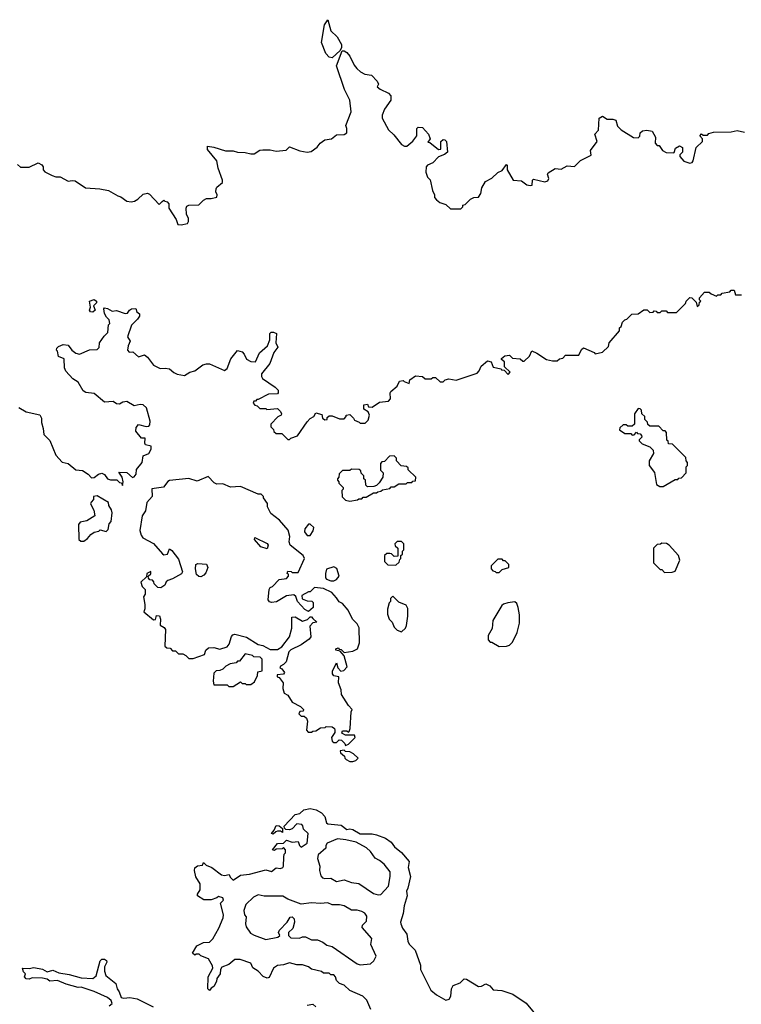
# Model space of a CAD drawing. Extents: x 2380107 to 2585170, y 384273 to 546161.
# Tile 75 of 256: x 2430840 to 2435724, y 469250 to 475910. Entities that reach past the tile are written whole.
import ezdxf

# ---------------------------------------------------------------- set-up
doc = ezdxf.new("R2010")
doc.units = 0

msp = doc.modelspace()

# ---------------------------------------------------------------- linework, layer by layer
at = {"layer": '0CON05XD'}
for points in [[(2432955, 475652.5), (2432935, 475657.5), (2432911.7, 475681.7), (2432883.6, 475756.4), (2432903.3, 475875), (2432925, 475910), (2432946.7, 475835), (2432987.5, 475795), (2433017, 475743), (2433017.5, 475722.5), (2433008.3, 475701.7), (2432955, 475652.5)], [(2430825, 474930), (2430845, 474912.5), (2430905, 474912.5), (2430965, 474942.5), (2430989.3, 474929.3), (2431000, 474915), (2431000, 474895), (2431010.7, 474880.7), (2431060, 474855), (2431085, 474847.5), (2431115, 474847.5), (2431167, 474817), (2431195, 474823.3), (2431215, 474820), (2431285, 474773.3), (2431383, 474767), (2431440, 474755), (2431505, 474717.5), (2431525, 474712.5), (2431565, 474683.3), (2431595, 474677.5), (2431617, 474683), (2431640, 474695), (2431675, 474730), (2431705, 474737.5), (2431719.5, 474729.5), (2431785, 474660), (2431805, 474680), (2431815, 474690), (2431821.7, 474681.7), (2431838.3, 474678.3), (2431850, 474665), (2431850, 474635), (2431898.3, 474558.3), (2431910, 474525), (2431933, 474523), (2431975, 474532.5), (2431982.5, 474545), (2431982.5, 474565), (2431970, 474595), (2431966.7, 474635), (2431972.3, 474647.7), (2431985, 474656.2), (2432051.7, 474658.3), (2432085, 474690), (2432105, 474700), (2432135, 474700), (2432175, 474710), (2432176.7, 474725), (2432166.4, 474746.4), (2432168.8, 474765), (2432175, 474777.5), (2432211.7, 474808.3), (2432212.5, 474825), (2432182.5, 474905), (2432173.3, 474955), (2432111.7, 475031.7), (2432110, 475055), (2432155, 475048.8), (2432233.6, 475023.6), (2432285, 475022.5), (2432313.6, 475013.6), (2432365, 475012.5), (2432405, 475002.5), (2432427.5, 475002.5), (2432465, 475027.5), (2432485, 475030), (2432535, 475030), (2432575, 475021.2), (2432643.3, 475026.7), (2432665, 475050), (2432735, 475022), (2432786.1, 475013.9), (2432811.7, 475018.3), (2432853, 475047), (2432872.5, 475075), (2432905, 475096.7), (2432950, 475105), (2432985, 475131.2), (2433035, 475133.8), (2433053.3, 475145), (2433053.8, 475175), (2433046.7, 475195), (2433083.6, 475286.4), (2433073.6, 475366.4), (2433037.5, 475437.5), (2432983, 475597), (2433021.7, 475698.3), (2433035, 475700), (2433055, 475687.5), (2433073.6, 475663.6), (2433103, 475603), (2433120.7, 475580.7), (2433147, 475557), (2433175, 475542.5), (2433220, 475535), (2433260, 475495), (2433267.5, 475475), (2433260, 475455), (2433279.3, 475439.3), (2433335, 475412.5), (2433352.5, 475395), (2433352.5, 475365), (2433310, 475305), (2433292.9, 475265), (2433294, 475245), (2433336.2, 475165), (2433372.1, 475132.1), (2433425, 475066.7), (2433445, 475054), (2433460, 475055), (2433501.7, 475088.3), (2433528, 475125), (2433527.5, 475175), (2433537, 475183), (2433565, 475180), (2433606.7, 475135), (2433617.5, 475105), (2433601.7, 475081.7), (2433615, 475080), (2433675, 475032.5), (2433690, 475035), (2433690, 475085), (2433705, 475100), (2433718.3, 475098.3), (2433727.5, 475085), (2433736.1, 475013.9), (2433715, 474997.5), (2433675, 474982.5), (2433635, 474942.5), (2433600, 474925), (2433590, 474915), (2433588.3, 474878.3), (2433600, 474845), (2433617, 474827), (2433633.3, 474755), (2433647.5, 474725), (2433648.3, 474708.3), (2433660.7, 474690.7), (2433683, 474673), (2433725, 474660), (2433755, 474630), (2433825, 474630), (2433840, 474645), (2433840, 474655), (2433855, 474660), (2433890, 474695), (2433913, 474707), (2433945, 474710), (2433960, 474735), (2433968.3, 474771.7), (2433993.6, 474816.4), (2434035, 474837.5), (2434075, 474877.5), (2434105, 474890), (2434135, 474930), (2434140, 474925), (2434140, 474895), (2434180, 474825), (2434235, 474820), (2434273, 474793), (2434295, 474787.5), (2434308.3, 474791.7), (2434310, 474825), (2434318.3, 474831.7), (2434395, 474812.5), (2434415, 474820), (2434420, 474835), (2434412.5, 474865), (2434417.5, 474875), (2434465, 474902.5), (2434505, 474900), (2434545, 474922.5), (2434595, 474917.5), (2434635, 474957.5), (2434707, 474993), (2434702.5, 475025), (2434747.5, 475085), (2434732.5, 475135), (2434757, 475163), (2434762.5, 475245), (2434783.6, 475256.4), (2434815, 475237.5), (2434855, 475237.5), (2434875, 475230), (2434885, 475190), (2434910, 475165), (2434993, 475113), (2435025, 475110), (2435037, 475123), (2435040, 475145), (2435055, 475157.5), (2435085, 475162.5), (2435120, 475155), (2435142.5, 475115), (2435140, 475075), (2435155, 475060), (2435168.3, 475058.3), (2435190, 475025), (2435215, 475012.5), (2435261.7, 475008.3), (2435268.3, 475011.7), (2435279.3, 475040.7)], [(2435279.3, 475040.7), (2435305, 475056.7), (2435325.9, 475045.9), (2435326.2, 475015), (2435307.5, 474995), (2435307.5, 474985), (2435333.9, 474953.9), (2435375, 474940), (2435390, 474945), (2435397.5, 474955), (2435417.5, 475045), (2435460, 475085), (2435460, 475105), (2435442.5, 475125), (2435455, 475137.5), (2435465, 475130), (2435495, 475130), (2435505, 475140), (2435535, 475150), (2435655, 475152.5), (2435695, 475160), (2435745, 475150)], [(2431992.5, 473525), (2432026.1, 473533.9), (2432080, 473575), (2432105, 473582.5), (2432125, 473582.5), (2432225, 473537.5), (2432245, 473550), (2432270, 473615), (2432315, 473672.5), (2432345, 473662.5), (2432358.3, 473648.3), (2432375, 473613.3), (2432405, 473598.8), (2432435, 473596.7), (2432463.6, 473656.4), (2432517.5, 473705), (2432532.5, 473745), (2432533, 473787), (2432543, 473797), (2432557, 473797), (2432577, 473787), (2432572.5, 473725), (2432587.5, 473695), (2432560.5, 473659.5), (2432533.8, 473585), (2432477.5, 473515), (2432477, 473497), (2432483.6, 473483.6), (2432570, 473425), (2432590, 473405), (2432590, 473385), (2432585, 473380), (2432523, 473377), (2432455, 473340), (2432445, 473340), (2432435, 473330), (2432425, 473330), (2432420, 473315), (2432431.7, 473301.7), (2432448.3, 473298.3), (2432465, 473280), (2432505, 473280), (2432512.5, 473272.5), (2432585, 473280), (2432605, 473260), (2432612.5, 473245), (2432610, 473235), (2432587, 473223), (2432540, 473175), (2432540, 473155), (2432558.3, 473138.3), (2432560, 473125), (2432575, 473110), (2432615, 473110), (2432655, 473070), (2432665, 473070), (2432675, 473080), (2432720, 473095), (2432785, 473190), (2432807, 473213), (2432830, 473225), (2432845, 473250), (2432885, 473240), (2432890, 473215), (2432905, 473202.5), (2432920, 473205), (2432921.7, 473218.3), (2432935, 473230), (2432955, 473230), (2433005, 473210), (2433035, 473210), (2433050, 473225), (2433050, 473235), (2433075, 473240), (2433100, 473215), (2433105, 473200), (2433138.3, 473188.3), (2433145, 473180), (2433178.3, 473181.7), (2433198.3, 473201.7), (2433207.5, 473235), (2433198.3, 473258.3), (2433170, 473275), (2433170, 473305), (2433195, 473310), (2433201.7, 473291.7), (2433225, 473290), (2433275, 473322.5), (2433335, 473330), (2433350, 473345), (2433347.5, 473385), (2433352.5, 473395), (2433395, 473430), (2433410, 473465), (2433435, 473470), (2433441.7, 473461.7), (2433475, 473450), (2433480, 473475), (2433518.3, 473501.7), (2433567, 473497), (2433585, 473480), (2433625, 473480), (2433635, 473490), (2433655, 473490), (2433685, 473460), (2433705, 473460), (2433720, 473475), (2433745, 473480), (2433795, 473472.5), (2433935, 473520), (2433950, 473535), (2433963.6, 473566.4), (2434005, 473602.5), (2434030, 473595), (2434045, 473560), (2434098.3, 473548.3), (2434101.7, 473541.7), (2434118.3, 473538.3), (2434145, 473510), (2434160, 473525), (2434121.7, 473561.7), (2434120, 473595), (2434101.7, 473611.7), (2434101.7, 473618.3), (2434123, 473637), (2434155, 473640), (2434175, 473620), (2434227, 473617), (2434245, 473600), (2434255, 473600), (2434290, 473635), (2434305, 473670), (2434340, 473655), (2434405, 473612.5), (2434445, 473602.5), (2434477, 473603), (2434493, 473617), (2434515, 473620), (2434535, 473640), (2434625, 473640), (2434641.7, 473678.3), (2434655, 473690), (2434728.3, 473658.3), (2434735, 473650), (2434785, 473660), (2434825, 473700), (2434830, 473725), (2434900, 473805), (2434900, 473825), (2434910, 473835), (2434920, 473865), (2434935, 473880), (2434950, 473885), (2434981.7, 473918.3), (2435025, 473920), (2435065, 473947.5), (2435087, 473947), (2435105, 473930), (2435128.3, 473931.7), (2435135, 473940), (2435148.3, 473938.3), (2435155, 473930), (2435175, 473930), (2435185, 473940), (2435215, 473940), (2435225, 473930), (2435285, 473930), (2435345, 473990), (2435350, 474005), (2435375, 474030), (2435388.3, 474028.3), (2435418.3, 473998.3), (2435425, 473970), (2435438.3, 473981.7), (2435441.7, 473998.3), (2435450, 474005), (2435440, 474015), (2435441.7, 474028.3), (2435475, 474067.5), (2435507, 474067), (2435520, 474055), (2435555, 474040), (2435565, 474050), (2435585, 474050), (2435595, 474060), (2435645, 474070), (2435655, 474080), (2435675, 474080), (2435685, 474050), (2435725, 474050)], [(2431335, 473932.5), (2431320, 473935), (2431312.5, 473945), (2431320, 473965), (2431312.5, 474005), (2431345, 474017.5), (2431360, 474005), (2431360, 473995), (2431340, 473975), (2431350, 473945), (2431335, 473932.5)], [(2430835, 473287.5), (2430885, 473257.5), (2430976.4, 473236.4), (2430986.7, 473215), (2430986.7, 473185), (2431000, 473145), (2431003.3, 473105), (2431043.6, 473063.6), (2431084, 472965), (2431127, 472917), (2431167, 472907), (2431220, 472865), (2431265, 472860), (2431302.5, 472835), (2431325, 472810), (2431345, 472812.5), (2431373.9, 472836.1), (2431395, 472842.5), (2431413, 472833), (2431433.9, 472803.9), (2431455, 472797.5), (2431497, 472797), (2431515, 472780), (2431528.3, 472778.3), (2431535, 472760), (2431540, 472785), (2431532.5, 472815), (2431511.7, 472848.3), (2431565, 472846.7), (2431603, 472813), (2431615, 472817.5), (2431627.5, 472835), (2431631.7, 472868.3), (2431670, 472915), (2431675, 472960), (2431713.9, 472976.1), (2431730, 473005), (2431730, 473025), (2431692.5, 473035), (2431687.5, 473045), (2431688.3, 473078.3), (2431665, 473080), (2431627, 473127), (2431628.3, 473151.7), (2431645, 473172.5), (2431695, 473157.5), (2431715, 473160), (2431720, 473170), (2431723.8, 473195), (2431698.8, 473285), (2431675, 473305.8), (2431655, 473308), (2431615, 473297.5), (2431565, 473327.5), (2431537, 473323), (2431515, 473310), (2431495, 473312.5), (2431473, 473327), (2431413, 473323), (2431345, 473382.5), (2431288.3, 473388.3), (2431270, 473400), (2431235, 473457.5), (2431200.7, 473480.7), (2431151.7, 473531.7), (2431142.5, 473555), (2431140, 473615), (2431101.7, 473631.7), (2431097, 473667), (2431090, 473675), (2431091.7, 473688.3), (2431101.7, 473698.3), (2431135, 473712.5), (2431168.3, 473708.3), (2431193.6, 473673.6), (2431220, 473655), (2431245, 473647.5), (2431313, 473677), (2431365, 473680), (2431377, 473693), (2431380, 473725), (2431410.7, 473769.3), (2431437.5, 473795), (2431440, 473845), (2431450, 473855), (2431445, 473880), (2431427, 473897), (2431413, 473923), (2431410, 473955), (2431415, 473960), (2431435, 473957.5), (2431465, 473937.5), (2431495, 473942.5), (2431555, 473922.5), (2431570, 473925), (2431582.5, 473945), (2431596.7, 473953.3), (2431625, 473957.5), (2431633, 473933), (2431650, 473920), (2431650, 473905), (2431637.5, 473885), (2431596.4, 473843.6), (2431570, 473765), (2431587.5, 473735), (2431573.3, 473705), (2431570, 473675), (2431581.7, 473661.7), (2431605, 473662.5), (2431645, 473630), (2431685, 473642.5), (2431705, 473627.5), (2431745, 473572.5), (2431790.7, 473550.7), (2431825, 473553.8), (2431855, 473548), (2431882.7, 473522.7), (2431905, 473512.5), (2431955, 473503.3), (2431992.5, 473525)], [(2435195, 472752.5), (2435275, 472800), (2435295, 472800), (2435301.7, 472808.3), (2435318.3, 472811.7), (2435350, 472845), (2435350, 472885), (2435360, 472895), (2435360, 472915), (2435350, 472925), (2435348.3, 472948.3), (2435258.3, 473038.3), (2435231.7, 473041.7), (2435228.3, 473058.3), (2435220, 473065), (2435218.3, 473118.3), (2435208.3, 473128.3), (2435195, 473130), (2435165, 473160), (2435105, 473160), (2435091.7, 473171.7), (2435088.3, 473188.3), (2435070, 473205), (2435070, 473225), (2435050, 473245), (2435048.3, 473268.3), (2435038.3, 473278.3), (2435025, 473280), (2435000, 473245), (2435000, 473175), (2434985, 473160), (2434955, 473160), (2434945, 473170), (2434925, 473170), (2434901.7, 473148.3), (2434900, 473135), (2434935, 473110), (2434975, 473110), (2434985, 473100), (2434998.3, 473101.7), (2435015, 473120), (2435021.7, 473111.7), (2435038.3, 473108.3), (2435048.3, 473098.3), (2435050, 473085), (2435031.7, 473068.3), (2435031.7, 473061.7), (2435051.7, 473041.7), (2435105, 473020), (2435128.3, 472998.3), (2435130, 472975), (2435100, 472925), (2435100, 472895), (2435137, 472847), (2435150, 472765), (2435173, 472753), (2435195, 472752.5)], [(2433075, 472652.5), (2433127, 472663), (2433135, 472670), (2433155, 472670), (2433165, 472680), (2433185, 472680), (2433235, 472710), (2433255, 472710), (2433263, 472717), (2433285, 472720), (2433295, 472730), (2433345, 472740), (2433355, 472750), (2433375, 472750), (2433405, 472770), (2433455, 472770), (2433465, 472780), (2433495, 472780), (2433501.7, 472788.3), (2433518.3, 472791.7), (2433520, 472815), (2433470, 472865), (2433468.3, 472878.3), (2433458.3, 472888.3), (2433421.7, 472891.7), (2433390, 472925), (2433390, 472945), (2433375, 472960), (2433341.7, 472958.3), (2433308.3, 472921.7), (2433291.7, 472918.3), (2433281.7, 472908.3), (2433283, 472863), (2433300, 472845), (2433297.5, 472815), (2433273, 472777), (2433255, 472760), (2433237, 472753), (2433195, 472750), (2433181.7, 472761.7), (2433180, 472795), (2433170, 472805), (2433170, 472825), (2433151.7, 472841.7), (2433148.3, 472858.3), (2433138.3, 472868.3), (2433085, 472870), (2433075, 472860), (2433025, 472860), (2433001.7, 472838.3), (2433000, 472815), (2432990, 472805), (2432990, 472795), (2433000, 472785), (2433000, 472775), (2433030, 472745), (2433030, 472735), (2433020, 472725), (2433023, 472683), (2433045, 472660), (2433075, 472652.5)], [(2433045, 471000), (2433065, 471010), (2433110, 471055), (2433105, 471070), (2433045, 471070), (2433020, 471085), (2433025, 471100), (2433055, 471100), (2433065, 471090), (2433070, 471095), (2433077.5, 471115), (2433082.5, 471227.5), (2433090, 471245), (2433065, 471270), (2433017.5, 471345), (2433016.4, 471376.4), (2432997.5, 471425), (2433000, 471465), (2432965, 471472.5), (2432957.5, 471485), (2432957, 471503), (2432985, 471560), (2432992.5, 471525), (2433013, 471503), (2433033, 471507), (2433057, 471533), (2433037, 471607), (2433008.3, 471638.3), (2432980, 471645), (2432980, 471655), (2432995, 471660), (2433001.7, 471651.7), (2433015, 471650), (2433035, 471630), (2433095, 471637.5), (2433126.4, 471653.6), (2433140, 471695), (2433136.4, 471796.4), (2433123, 471823), (2433092.5, 471855), (2433062.5, 471915), (2433025, 471960), (2433001.7, 471971.7), (2432985, 472000), (2432952.5, 472035), (2432895, 472062.5), (2432835, 472070), (2432805, 472040), (2432795, 472040), (2432750, 472015), (2432751.7, 471991.7), (2432785, 471980), (2432817, 471977), (2432827, 471967), (2432827, 471933), (2432795, 471907.5), (2432770.7, 471920.7), (2432720, 471975), (2432708.3, 472008.3), (2432695, 472020), (2432645, 472012.5), (2432577, 471973), (2432545, 471967.5), (2432531.7, 471971.7), (2432522.5, 471985), (2432527.5, 472055), (2432535, 472070), (2432550, 472075), (2432595, 472122.5), (2432645, 472130), (2432660, 472145), (2432658.3, 472158.3), (2432650, 472165), (2432655, 472180), (2432677, 472177), (2432685, 472170), (2432725, 472170), (2432767.5, 472265), (2432757.5, 472285), (2432671.2, 472355), (2432663, 472377), (2432667.5, 472415), (2432657, 472457), (2432597.5, 472525), (2432539.3, 472569.3), (2432517.5, 472615), (2432517, 472637), (2432490, 472675), (2432490, 472685), (2432475, 472700), (2432455, 472700), (2432335, 472752.5), (2432267, 472747), (2432215, 472770), (2432175, 472767.5), (2432157, 472777), (2432115, 472820), (2432041.7, 472788.3), (2431984.2, 472805.8), (2431855, 472792.9), (2431842.8, 472787.2), (2431812.5, 472747.5), (2431733.4, 472736.6), (2431736.7, 472685), (2431700, 472645), (2431692, 472588), (2431668, 472555), (2431653.6, 472455), (2431662.2, 472422.2), (2431674.5, 472404.5), (2431745, 472366.2), (2431806.4, 472296.4), (2431815, 472290), (2431840, 472295), (2431855, 472330), (2431869.3, 472319.3), (2431915, 472260), (2431942.5, 472175), (2431935, 472162.5), (2431875, 472127.5), (2431842.5, 472117.5), (2431831.7, 472108.3), (2431822.5, 472085), (2431795, 472067.5), (2431775, 472070), (2431750, 472095), (2431748.3, 472108.3), (2431738.3, 472118.3), (2431721.7, 472121.7), (2431711.7, 472131.7), (2431710, 472145), (2431728.3, 472161.7), (2431728.3, 472178.3), (2431700, 472165), (2431698.3, 472141.7), (2431660, 472105), (2431670, 472075), (2431690, 472055), (2431690, 472025), (2431677.5, 472005), (2431687.5, 471955), (2431687.5, 471925), (2431680, 471905), (2431745, 471850), (2431758.3, 471851.7), (2431765, 471880), (2431787, 471877), (2431792.5, 471855), (2431790, 471815), (2431818.3, 471798.3), (2431827.5, 471785), (2431821.7, 471671.7), (2431835, 471660), (2431858.3, 471658.3), (2431875, 471640), (2431895, 471640), (2431915, 471620), (2431945, 471620), (2431965, 471610), (2431985, 471590), (2432015, 471590), (2432090, 471615), (2432100, 471645), (2432118.3, 471661.7), (2432155, 471662.5), (2432195, 471652.5), (2432245, 471667.5), (2432257.5, 471685), (2432273, 471737), (2432281.7, 471748.3), (2432295, 471752.5), (2432375, 471732.5), (2432453, 471683), (2432485, 471677.5), (2432535, 471650), (2432585, 471650), (2432615, 471667.5), (2432666.7, 471735), (2432682.5, 471795), (2432681.7, 471868.3), (2432705, 471870), (2432755, 471842.5), (2432787, 471853), (2432805, 471870), (2432815, 471870), (2432825, 471860), (2432850, 471835), (2432825, 471830), (2432803, 471807), (2432810, 471735), (2432799.3, 471720.7), (2432745, 471682.5), (2432675, 471647.5), (2432662.5, 471635), (2432643.6, 471566.4), (2432625, 471547.5), (2432605, 471537.5), (2432600, 471525), (2432615, 471520), (2432632.5, 471495), (2432625, 471482.5), (2432581.7, 471478.3), (2432582.5, 471465), (2432595, 471460), (2432622.5, 471425), (2432620, 471385), (2432630, 471355), (2432655, 471340), (2432685, 471292.5), (2432740, 471265), (2432760, 471245), (2432758.3, 471231.7), (2432735, 471230), (2432730, 471215), (2432745, 471200), (2432765, 471200), (2432780, 471185), (2432787.5, 471165), (2432780, 471105), (2432791.7, 471091.7), (2432815, 471090), (2432823, 471097), (2432845, 471100), (2432875, 471120), (2432907, 471123), (2432915, 471130), (2432955, 471127.5), (2432970, 471115), (2432972.5, 471105), (2432971.7, 471088.3), (2432950, 471055), (2432955, 471030), (2432965, 471020), (2432985, 471020), (2433001.7, 471038.3), (2433017, 471037), (2433040, 471015), (2433045, 471000)], [(2431275, 472382.5), (2431299.3, 472400.7), (2431321.7, 472428.3), (2431345, 472442.5), (2431375, 472450), (2431385, 472460), (2431425, 472447.5), (2431437.7, 472462.3), (2431445, 472500), (2431460, 472515), (2431466.7, 472575), (2431462.5, 472595), (2431443, 472623), (2431440, 472645), (2431365, 472690), (2431340, 472685), (2431340, 472665), (2431323, 472647), (2431320, 472635), (2431342.3, 472592.3), (2431347.5, 472555), (2431295, 472520), (2431249.3, 472510.7), (2431238.8, 472495), (2431240, 472395), (2431253, 472383), (2431275, 472382.5)], [(2432805, 472420), (2432827, 472453), (2432830, 472475), (2432807, 472497), (2432795, 472497.5), (2432770, 472465), (2432767.5, 472445), (2432785, 472420), (2432805, 472420)], [(2432515, 472330), (2432472.5, 472345), (2432430, 472395), (2432431.7, 472408.3), (2432515, 472367.5), (2432522.5, 472355), (2432515, 472330)], [(2433385, 472220), (2433408.3, 472241.7), (2433411.7, 472258.3), (2433420, 472265), (2433420, 472285), (2433430, 472295), (2433430, 472315), (2433440, 472325), (2433440, 472365), (2433425, 472380), (2433395, 472380), (2433380, 472365), (2433381.7, 472351.7), (2433400, 472335), (2433398.3, 472281.7), (2433375, 472280), (2433357, 472297), (2433345, 472300), (2433325, 472300), (2433310, 472285), (2433310, 472245), (2433331.7, 472221.7), (2433385, 472220)], [(2435205, 472170), (2435255, 472172.5), (2435275, 472180), (2435307.5, 472255), (2435297.5, 472285), (2435236.4, 472356.4), (2435217, 472367), (2435185, 472370), (2435177, 472363), (2435155, 472360), (2435130, 472335), (2435130, 472235), (2435175, 472190), (2435185, 472190), (2435205, 472170)], [(2432065, 472142), (2432052.5, 472142.5), (2432036.1, 472156.1), (2432028.8, 472195), (2432032.5, 472225), (2432045, 472232.5), (2432105, 472227.5), (2432112.5, 472205), (2432100.7, 472169.3), (2432087.3, 472152.7), (2432065, 472142)], [(2432965, 472113.8), (2432985, 472122.5), (2433002.5, 472145), (2432987, 472197), (2432965, 472210), (2432917, 472193), (2432908.8, 472165), (2432910, 472135), (2432917.5, 472125), (2432945, 472113.8), (2432965, 472113.8)], [(2434085, 472170), (2434105, 472190), (2434150, 472205), (2434150, 472225), (2434125, 472250), (2434115, 472250), (2434105, 472260), (2434075, 472260), (2434030, 472215), (2434030, 472195), (2434041.7, 472181.7), (2434058.3, 472178.3), (2434065, 472170), (2434085, 472170)], [(2433425, 471770), (2433450, 471795), (2433457, 471813), (2433467.5, 471875), (2433467, 471927), (2433455, 471950), (2433405, 471970), (2433365, 472010), (2433350, 471995), (2433350, 471975), (2433340, 471965), (2433328.3, 471921.7), (2433328.3, 471888.3), (2433340, 471855), (2433360, 471835), (2433375, 471800), (2433395, 471780), (2433425, 471770)], [(2434085, 471670), (2434135, 471672.5), (2434155, 471680), (2434175, 471700), (2434207.5, 471765), (2434221.7, 471828.3), (2434222.5, 471885), (2434213, 471933), (2434205, 471960), (2434191.7, 471971.7), (2434143.6, 471966.4), (2434115, 471957.5), (2434103.6, 471946.4), (2434043, 471847), (2434037, 471793), (2434010, 471745), (2434010, 471715), (2434025, 471700), (2434035, 471700), (2434085, 471670)], [(2432285, 471400), (2432335, 471430), (2432345, 471420), (2432365, 471420), (2432373, 471413), (2432405, 471412.5), (2432429.3, 471430.7), (2432450, 471475), (2432451.7, 471498.3), (2432480, 471505), (2432480, 471585), (2432468.3, 471598.3), (2432425, 471600), (2432415, 471610), (2432365, 471620), (2432328.3, 471571.7), (2432315, 471570), (2432305, 471560), (2432265, 471552.5), (2432235, 471537.5), (2432215, 471517.5), (2432195, 471507.5), (2432170, 471505), (2432155, 471490), (2432150, 471435), (2432155, 471410), (2432245, 471410), (2432255, 471400), (2432285, 471400)], [(2433095, 470892.5), (2433115, 470900), (2433130, 470915), (2433100, 470945), (2433075, 470957.5), (2433045, 470960), (2433035, 470970), (2433010, 470965), (2433011.7, 470951.7), (2433038.3, 470928.3), (2433040, 470915), (2433050, 470905), (2433075, 470892.5), (2433095, 470892.5)], [(2433216.7, 469215), (2433188.8, 469278.8), (2433163.3, 469305), (2433074, 469344), (2433035, 469380), (2433005, 469390), (2432985, 469410), (2432977.5, 469435), (2432965, 469450), (2432945, 469450), (2432935, 469460), (2432895, 469460), (2432881.7, 469471.7), (2432815, 469487.5), (2432793.6, 469503.6), (2432755, 469517.5), (2432715, 469517.5), (2432665, 469530), (2432625, 469516.7), (2432585, 469512.5), (2432557.5, 469495), (2432528, 469432), (2432515, 469426.7), (2432488, 469438), (2432453, 469473), (2432417, 469497), (2432405, 469527.5), (2432333, 469553), (2432295, 469552.5), (2432255, 469520), (2432208.3, 469501.7), (2432198.8, 469485), (2432196.2, 469455), (2432173.3, 469425), (2432172.5, 469405), (2432155, 469370), (2432135, 469360), (2432125, 469342.5), (2432112.5, 469355), (2432116.7, 469435), (2432147.5, 469495), (2432145, 469510), (2432118.3, 469558.3), (2432066.7, 469576.7), (2432055, 469590), (2432035, 469590), (2432025, 469583.3), (2432010, 469595), (2432040, 469645), (2432085, 469668.8), (2432125, 469670), (2432147.3, 469692.7), (2432186.7, 469765), (2432216.2, 469835), (2432218.8, 469855), (2432200, 469935), (2432220, 469955), (2432215, 469970), (2432185, 469980), (2432175, 469970), (2432135, 469957.5), (2432087, 469957), (2432042.5, 469982.5), (2432043.3, 469995), (2432062.5, 470025), (2432062.5, 470065), (2432033, 470113), (2432023.8, 470155), (2432026, 470174), (2432044.2, 470185.8), (2432078.3, 470191.7), (2432085, 470210), (2432101.7, 470191.7), (2432140, 470175), (2432206.4, 470126.4), (2432225, 470120), (2432258.3, 470128.3), (2432265, 470110), (2432285, 470090), (2432335, 470122.5), (2432395, 470130), (2432505, 470160), (2432545, 470147.5), (2432575, 470172.5), (2432605, 470167.5), (2432620, 470175), (2432626.4, 470183.6), (2432627.5, 470245), (2432630, 470265), (2432640, 470275), (2432640, 470295), (2432625, 470310), (2432617.5, 470302.5), (2432575, 470300), (2432565, 470290), (2432550, 470295), (2432585, 470337.5), (2432625, 470340), (2432645, 470360), (2432685, 470347.5), (2432725, 470350), (2432733, 470323), (2432745, 470312.5), (2432785, 470340), (2432792.5, 470405), (2432760, 470435), (2432757, 470457), (2432750, 470465), (2432715, 470470), (2432685, 470437.5), (2432665, 470430), (2432641.7, 470431.7), (2432631.7, 470441.7), (2432630, 470455), (2432705, 470533.3), (2432735, 470540), (2432762.5, 470565), (2432805, 470574), (2432847.5, 470565), (2432883.3, 470545), (2432905, 470520), (2432916.7, 470476.7), (2432925, 470470), (2433015, 470461.2), (2433055, 470432.5), (2433075, 470437.5), (2433095, 470433.3), (2433145, 470402.5), (2433225, 470403.3), (2433255, 470396.2), (2433315, 470373.8), (2433355, 470346.7), (2433376.1, 470316.1), (2433425, 470277.5), (2433476.7, 470215), (2433468.8, 470175), (2433483.8, 470115), (2433466.2, 470035), (2433458.8, 470015), (2433463, 469983), (2433441.2, 469915), (2433436.1, 469863.9), (2433416.7, 469805), (2433418.8, 469795), (2433430, 469765), (2433460, 469725), (2433467, 469677), (2433476.4, 469656.4), (2433516.7, 469615), (2433552.5, 469515), (2433553.3, 469485), (2433622.5, 469345), (2433660, 469315), (2433725, 469277.5), (2433746.4, 469283.6), (2433757.5, 469305), (2433762.5, 469355), (2433773.6, 469376.4), (2433820, 469395), (2433848.3, 469421.7), (2433865, 469420), (2433945, 469370), (2433965, 469372.5), (2433995, 469387.5), (2434022.5, 469375), (2434045, 469347.5), (2434103, 469343), (2434178.3, 469318.3), (2434267, 469257), (2434354.1, 469154.1)], [(2432555, 470400), (2432543.3, 470405), (2432562.5, 470427.5), (2432575, 470460), (2432597, 470457), (2432618.3, 470438.3), (2432618.3, 470411.7), (2432605, 470420), (2432585, 470420), (2432572.5, 470417.5), (2432555, 470400)], [(2433265, 469990), (2433285, 469993.3), (2433335, 470050), (2433347.5, 470115), (2433346.7, 470145), (2433307.7, 470197.7), (2433275, 470223.3), (2433245, 470237.5), (2433213.8, 470283.8), (2433187.3, 470307.3), (2433116.4, 470346.4), (2433047, 470363), (2432991.7, 470368.3), (2432920.7, 470339.3), (2432912.5, 470325), (2432912.5, 470305), (2432859.3, 470260.7), (2432856.2, 470235), (2432871.2, 470185), (2432870, 470155), (2432878.3, 470118.3), (2432890, 470105), (2432905, 470100), (2432945, 470103.3), (2432985, 470080), (2433035, 470091.2), (2433085, 470073.3), (2433135, 470066.2), (2433235, 470000), (2433265, 469990)], [(2433145, 469517.5), (2433215, 469522.5), (2433236.1, 469543.9), (2433252.5, 469575), (2433216.7, 469655), (2433222.5, 469695), (2433158.3, 469768.3), (2433160, 469785), (2433187, 469813), (2433190, 469845), (2433176.4, 469866.4), (2433155, 469877.5), (2433125, 469887.5), (2433085, 469887.5), (2433035, 469916.2), (2433005, 469923.3), (2432955, 469923.3), (2432925, 469936.7), (2432875, 469931.2), (2432815, 469936.7), (2432745, 469927.5), (2432655, 469960), (2432620.7, 469980.7), (2432495, 469981.2), (2432455, 469990), (2432422.5, 469975), (2432370, 469925), (2432356.7, 469885), (2432362.5, 469855), (2432371.7, 469841.7), (2432367.5, 469795), (2432373.3, 469775), (2432401.7, 469731.7), (2432426.4, 469716.4), (2432505, 469687.5), (2432587, 469703), (2432600, 469715), (2432592.5, 469735), (2432599.3, 469750.7), (2432650, 469805), (2432670.7, 469839.3), (2432685, 469842.5), (2432697, 469827), (2432700, 469805), (2432688.3, 469761.7), (2432660, 469735), (2432660, 469715), (2432675, 469700), (2432733, 469697), (2432755, 469706.7), (2432775, 469706.7), (2432815, 469686.7), (2432855, 469686.2), (2432890.5, 469670.5), (2432919.3, 469649.3), (2432955, 469640), (2433125, 469523.3), (2433145, 469517.5)], [(2431445, 469238.8), (2431466.2, 469255), (2431458.8, 469275), (2431435, 469295.8), (2431345, 469335.6), (2431256.1, 469366.1), (2431235, 469364.2), (2431155, 469386), (2431095, 469410), (2431045, 469406.7), (2431025, 469420), (2430995, 469427.5), (2430925, 469430), (2430905, 469420), (2430883, 469423), (2430872.5, 469435), (2430880, 469455), (2430865, 469470), (2430860, 469495), (2430905, 469492.5), (2430935, 469498), (2430995, 469486.7), (2431025, 469470), (2431065, 469480), (2431105, 469463.8), (2431175, 469452.5), (2431255, 469430), (2431335, 469423.8), (2431357.7, 469442.3), (2431385.8, 469545), (2431395, 469554.2), (2431414.4, 469555.6), (2431427.2, 469547.2), (2431428.9, 469535), (2431415, 469502.5), (2431414.4, 469474.4), (2431422, 469445), (2431489.7, 469389.7), (2431498.8, 469355), (2431514.2, 469334.2), (2431526.7, 469295), (2431545, 469290.8), (2431585, 469295.6), (2431635, 469287.5), (2431743.3, 469233.3)], [(2432785, 469243.8), (2432825, 469250), (2432845, 469233.3)]]:
    msp.add_lwpolyline(points, dxfattribs=at)

doc.saveas('drawing.dxf')
